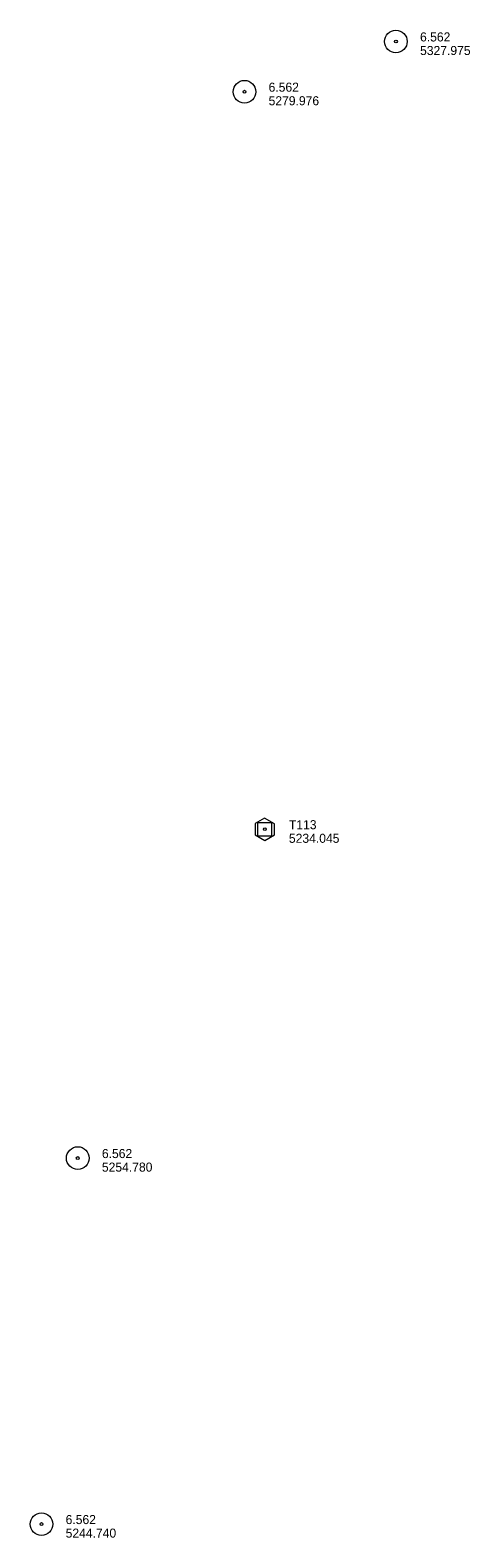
# Model space of a CAD drawing. Header units: feet. Extents: x 190954 to 193035, y 263439 to 264750.
# Tile 4 of 4: x 192743 to 193035, y 263751 to 264750. Entities that reach past the tile are written whole.
import ezdxf

# ---------------------------------------------------------------- set-up
doc = ezdxf.new("R2010")
doc.units = ezdxf.units.FT
doc.header["$MEASUREMENT"] = 0
doc.layers.add('E_MAP_Control', color=251, linetype='Continuous', lineweight=0)
doc.layers.add('E_MAP_PassPoints', color=43, linetype='Continuous', lineweight=0)
doc.styles.add('Style-IGR_FONT_0', font='IGR_FONT_0.shx')

# ---------------------------------------------------------------- blocks, each defined once
blk = doc.blocks.new('TP')
at = {"layer": 'E_MAP_Control', "color": 151, "linetype": 'Continuous', "lineweight": 0, "flags": 128}
for points in [[(-6.41, 3.76), (-6.41, -3.63), (0.05, -7.36), (6.44, -3.69), (6.44, 3.64), (-0.08, 7.37)], [(-4.5, -4.5), (-4.5, 4.5), (4.5, 4.5), (4.5, -4.5)]]:
    blk.add_lwpolyline(points, close=True, dxfattribs=at)
at = {"layer": 'E_MAP_Control', "color": 151, "linetype": 'Continuous', "lineweight": 0}
blk.add_circle((0, 0), 0.871, dxfattribs=at)
blk = doc.blocks.new('PP_4')
at = {"layer": 'E_MAP_PassPoints', "color": 43, "linetype": 'Continuous', "lineweight": 0}
for radius in [7.5, 0.96]:
    blk.add_circle((0, 0), radius, dxfattribs=at)
blk = doc.blocks.new('PP_7')
at = {"layer": 'E_MAP_PassPoints', "color": 43, "linetype": 'Continuous', "lineweight": 0}
for radius in [7.5, 0.96]:
    blk.add_circle((0, 0), radius, dxfattribs=at)

msp = doc.modelspace()

# ---------------------------------------------------------------- block references
at = {"layer": 'E_MAP_Control', "color": 151, "linetype": 'Continuous', "lineweight": 0, "xscale": 1.00000025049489, "yscale": 1.00000025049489, "zscale": 1.00000025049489, "rotation": 0.04055431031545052}
msp.add_blockref('TP', (192898.11, 264220.3), dxfattribs=at)
at = {"layer": 'E_MAP_PassPoints', "color": 43, "linetype": 'Continuous', "lineweight": 0, "xscale": 1.00000025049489, "yscale": 1.00000025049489, "zscale": 1.00000025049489, "rotation": 0.04055431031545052}
for name, p in [('PP_4', (192984.98, 264742.03)), ('PP_4', (192884.65, 264708.76)), ('PP_7', (192774.22, 264002.52)), ('PP_7', (192750.19, 263760.11))]:
    msp.add_blockref(name, p, dxfattribs=at)

# ---------------------------------------------------------------- texts
at = {"layer": 'E_MAP_Control', "color": 151, "linetype": 'Continuous', "lineweight": 0, "style": 'Style-IGR_FONT_0'}
for s, p in [('T113', (192914.11, 264220.31)), ('5234.045', (192914.11, 264211.31))]:
    msp.add_text(s, height=6, rotation=0.04066, dxfattribs=at).set_placement(p)
at = {"layer": 'E_MAP_PassPoints', "color": 43, "linetype": 'Continuous', "lineweight": 0, "style": 'Style-IGR_FONT_0'}
for s, p in [('6.562', (193000.98, 264742.05)), ('5327.975', (193000.99, 264733.05)), ('6.562', (192900.65, 264708.77)), ('5279.976', (192900.65, 264699.77)), ('6.562', (192790.22, 264002.53)), ('5254.780', (192790.22, 263993.53)), ('6.562', (192766.19, 263760.12)), ('5244.740', (192766.2, 263751.12))]:
    msp.add_text(s, height=6, rotation=0.04066, dxfattribs=at).set_placement(p)

doc.saveas('drawing.dxf')
